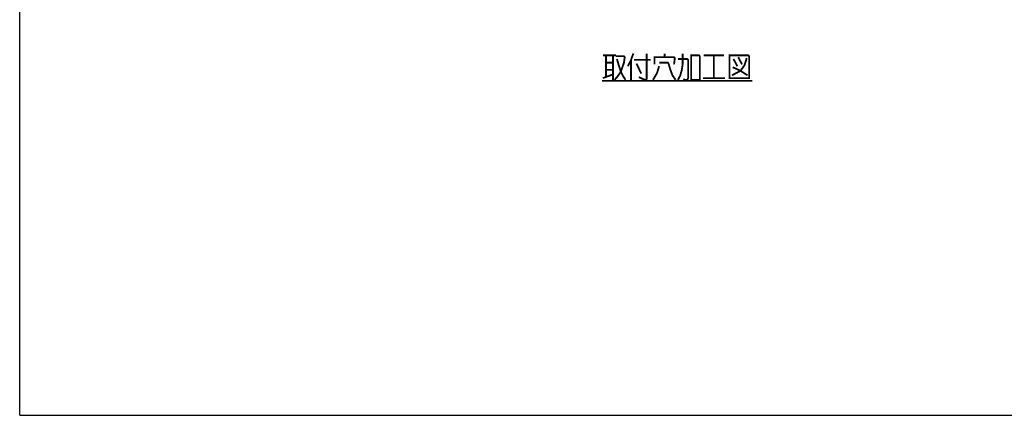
# Model space of a CAD drawing. Extents: x 0 to 1680, y 0 to 1188.
# Tile 1 of 31: x 0 to 433, y 0 to 174. Entities that reach past the tile are written whole.
import ezdxf

# ---------------------------------------------------------------- set-up
doc = ezdxf.new("R2010")
doc.units = 0
doc.header["$LTSCALE"] = 92.4
doc.layers.get('0').update_dxf_attribs({"linetype": 'CONTINUOUS'})
doc.layers.add('ALL_NOTE', color=7, linetype='CONTINUOUS')

msp = doc.modelspace()

# ---------------------------------------------------------------- linework, layer by layer
at = {"color": 7, "linetype": 'CONTINUOUS'}
for q in [(0, 1188), (1680, 0)]:
    msp.add_line((0, 0), q, dxfattribs=at)
at = {"layer": 'ALL_NOTE', "color": 2, "linetype": 'CONTINUOUS', "const_width": 0.8}
for points in [[(256.46, 158.3), (262.308, 158.3)], [(257.836, 158.3), (257.836, 148.7)], [(260.932, 158.3), (260.932, 147.5)], [(262.308, 157.9), (265.748, 157.9), (266.092, 157.5), (265.748, 155.1), (264.372, 151.1), (262.996, 149.1), (261.62, 147.5)], [(262.652, 156.7), (263.34, 154.3), (264.372, 151.1), (265.404, 149.1), (266.436, 147.5)], [(269.876, 159.1), (268.844, 156.3), (267.468, 153.5)], [(268.844, 156.3), (268.844, 147.5)], [(270.22, 156.3), (277.444, 156.3)], [(275.724, 159.1), (275.724, 147.9), (275.38, 147.5), (275.036, 147.5), (272.284, 148.7)], [(279.164, 154.3), (279.164, 157.5), (287.764, 157.5), (288.108, 157.1), (287.764, 154.3)], [(283.636, 157.5), (283.636, 159.1)], [(289.484, 147.5), (290.516, 149.5), (291.204, 151.9), (291.548, 154.3), (291.548, 159.1)], [(289.484, 156.7), (293.612, 156.7), (293.956, 156.3), (293.956, 148.3), (293.612, 147.5), (292.58, 147.5), (291.892, 147.9)], [(295.332, 158.3), (295.332, 147.5), (299.116, 147.5), (299.116, 157.9), (298.772, 158.3), (295.332, 158.3)], [(300.836, 158.3), (309.78, 158.3)], [(305.308, 158.3), (305.308, 148.3)], [(312.188, 158.3), (312.188, 148.3), (320.788, 148.3), (320.788, 157.9), (320.444, 158.3), (312.188, 158.3)], [(319.756, 157.1), (318.724, 153.9), (317.004, 151.5), (313.22, 149.5)], [(313.908, 156.7), (315.628, 153.5)], [(315.972, 157.5), (317.692, 154.3)], [(257.836, 155.1), (260.932, 155.1)], [(257.836, 151.9), (260.932, 151.9)], [(271.252, 154.7), (273.316, 150.3)], [(281.228, 153.5), (280.196, 150.3), (278.476, 147.5)], [(281.228, 155.1), (285.012, 155.1), (285.356, 154.7), (286.044, 152.3), (287.076, 149.5), (288.452, 147.5)], [(313.564, 153.1), (317.004, 151.5), (320.1, 149.5)], [(256.116, 147.1), (322.164, 147.1)], [(256.46, 148.3), (260.932, 149.9)], [(300.492, 148.3), (310.124, 148.3)]]:
    msp.add_lwpolyline(points, dxfattribs=at)

doc.saveas('drawing.dxf')
